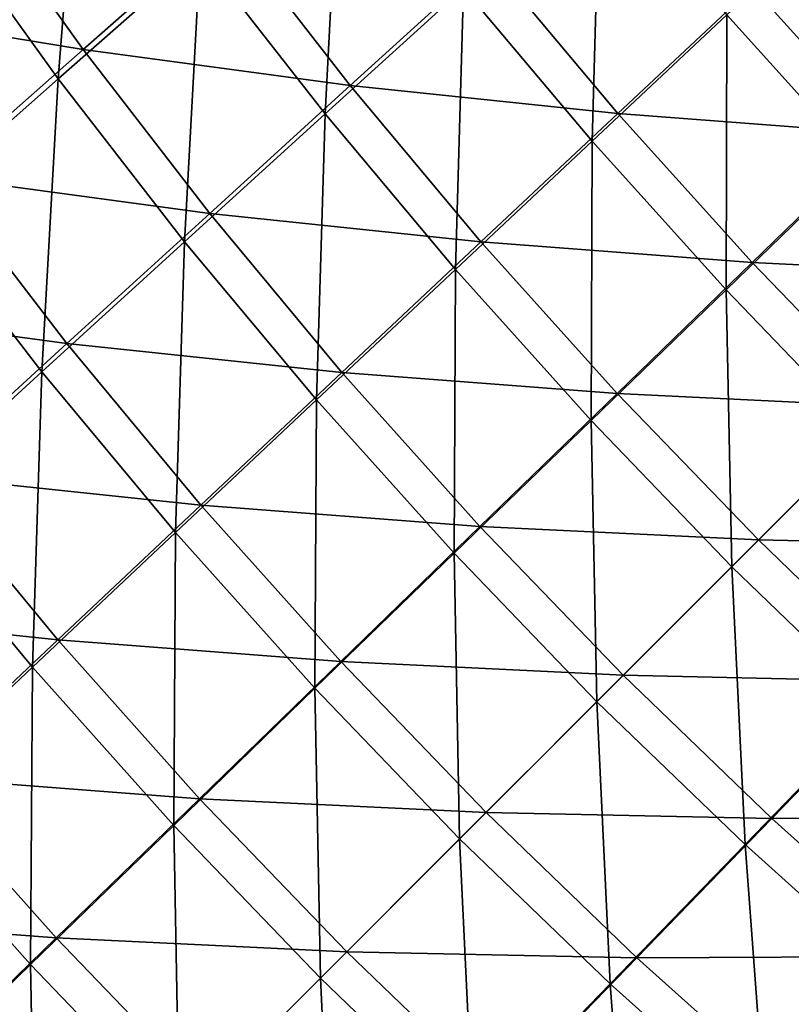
# Model space of a CAD drawing. Header units: metres. Extents: x -1 to 1402, y -1402 to 1.
# Tile 19 of 256: x 197 to 252, y -1169 to -1099. Entities that reach past the tile are written whole.
import ezdxf

# ---------------------------------------------------------------- set-up
doc = ezdxf.new("R2010")
doc.units = ezdxf.units.M

msp = doc.modelspace()

# ---------------------------------------------------------------- linework, layer by layer
at = {"layer": 'None0'}
for points in [[(199.979141, -1102.801392, -169.570953), (191.356873, -1090.83252, -169.582993), (201.607239, -1082.093506, -197.280304)], [(210.140762, -1093.850708, -197.267059), (199.979141, -1102.801392, -169.570953), (201.607239, -1082.093506, -197.280304)], [(219.081177, -1105.302734, -197.256699), (210.140762, -1093.850708, -197.267059), (220.152023, -1085.05542, -225.070053)], [(228.989502, -1096.307739, -225.059082), (219.081177, -1105.302734, -197.256699), (220.152023, -1085.05542, -225.070053)], [(238.206589, -1107.253662, -225.051163), (228.989502, -1096.307739, -225.059082), (238.745697, -1087.466187, -252.965408)], [(247.845795, -1098.225586, -252.957367), (238.206589, -1107.253662, -225.051163), (238.745697, -1087.466187, -252.965408)], [(182.722549, -1097.562866, -140.645645), (201.763382, -1100.703979, -168.232285), (193.127884, -1088.662231, -168.252213)], [(193.127884, -1088.662231, -168.252213), (201.763382, -1100.703979, -168.232285), (211.931259, -1091.749146, -195.947479)], [(257.296722, -1108.676636, -252.952393), (247.845795, -1098.225586, -252.957367), (257.331177, -1089.35083, -280.964233)], [(199.979141, -1102.801392, -169.570953), (189.668839, -1111.908936, -141.985153), (191.356873, -1090.83252, -169.582993)], [(201.763382, -1100.703979, -168.232285), (220.887939, -1103.265259, -195.930908), (211.931259, -1091.749146, -195.947479)], [(211.931259, -1091.749146, -195.947479), (220.887939, -1103.265259, -195.930908), (230.801727, -1094.262695, -223.752609)], [(209.022354, -1114.45166, -169.561539), (199.979141, -1102.801392, -169.570953), (210.140762, -1093.850708, -197.267059)], [(219.081177, -1105.302734, -197.256699), (209.022354, -1114.45166, -169.561539), (210.140762, -1093.850708, -197.267059)], [(220.887939, -1103.265259, -195.930908), (240.039856, -1105.261719, -223.74028), (230.801727, -1094.262695, -223.752609)], [(230.801727, -1094.262695, -223.752609), (240.039856, -1105.261719, -223.74028), (249.683578, -1096.223389, -251.665665)], [(228.415161, -1116.434937, -197.249191), (219.081177, -1105.302734, -197.256699), (228.989502, -1096.307739, -225.059082)], [(238.206589, -1107.253662, -225.051163), (228.415161, -1116.434937, -197.249191), (228.989502, -1096.307739, -225.059082)], [(240.039856, -1105.261719, -223.74028), (259.164948, -1106.71936, -251.658142), (249.683578, -1096.223389, -251.665665)], [(259.164948, -1106.71936, -251.658142), (268.523743, -1097.661255, -279.683716), (249.683578, -1096.223389, -251.665665)], [(182.722549, -1097.562866, -140.645645), (191.446213, -1109.81543, -140.627136), (201.763382, -1100.703979, -168.232285)], [(247.788544, -1117.878418, -225.046234), (238.206589, -1107.253662, -225.051163), (247.845795, -1098.225586, -252.957367)], [(257.296722, -1108.676636, -252.952393), (247.788544, -1117.878418, -225.046234), (247.845795, -1098.225586, -252.957367)], [(191.446213, -1109.81543, -140.627136), (210.82312, -1112.421265, -168.216583), (201.763382, -1100.703979, -168.232285)], [(201.763382, -1100.703979, -168.232285), (210.82312, -1112.421265, -168.216583), (220.887939, -1103.265259, -195.930908)], [(198.814667, -1123.755127, -141.976944), (189.668839, -1111.908936, -141.985153), (199.979141, -1102.801392, -169.570953)], [(209.022354, -1114.45166, -169.561539), (198.814667, -1123.755127, -141.976944), (199.979141, -1102.801392, -169.570953)], [(210.82312, -1112.421265, -168.216583), (230.243484, -1114.453003, -195.918945), (220.887939, -1103.265259, -195.930908)], [(220.887939, -1103.265259, -195.930908), (230.243484, -1114.453003, -195.918945), (240.039856, -1105.261719, -223.74028)], [(230.243484, -1114.453003, -195.918945), (249.652023, -1115.931396, -223.732788), (240.039856, -1105.261719, -223.74028)], [(249.652023, -1115.931396, -223.732788), (259.164948, -1106.71936, -251.658142), (240.039856, -1105.261719, -223.74028)], [(218.473083, -1125.768921, -169.554733), (209.022354, -1114.45166, -169.561539), (219.081177, -1105.302734, -197.256699)], [(228.415161, -1116.434937, -197.249191), (218.473083, -1125.768921, -169.554733), (219.081177, -1105.302734, -197.256699)], [(238.128006, -1127.23291, -197.244553), (228.415161, -1116.434937, -197.249191), (238.206589, -1107.253662, -225.051163)], [(247.788544, -1117.878418, -225.046234), (238.128006, -1127.23291, -197.244553), (238.206589, -1107.253662, -225.051163)], [(268.997406, -1116.889893, -251.65596), (259.164948, -1106.71936, -251.658142), (249.652023, -1115.931396, -223.732788)], [(257.705719, -1128.181519, -225.004059), (247.788544, -1117.878418, -225.046234), (257.296722, -1108.676636, -252.952393)], [(180.982056, -1119.084351, -113.136841), (200.608627, -1121.731445, -140.612579), (191.446213, -1109.81543, -140.627136)], [(191.446213, -1109.81543, -140.627136), (200.608627, -1121.731445, -140.612579), (210.82312, -1112.421265, -168.216583)], [(198.814667, -1123.755127, -141.976944), (188.46019, -1133.212891, -114.50724), (189.668839, -1111.908936, -141.985153)], [(200.608627, -1121.731445, -140.612579), (220.295837, -1123.796631, -168.205246), (210.82312, -1112.421265, -168.216583)], [(210.82312, -1112.421265, -168.216583), (220.295837, -1123.796631, -168.205246), (230.243484, -1114.453003, -195.918945)], [(208.381912, -1135.255737, -141.971008), (198.814667, -1123.755127, -141.976944), (209.022354, -1114.45166, -169.561539)], [(218.473083, -1125.768921, -169.554733), (208.381912, -1135.255737, -141.971008), (209.022354, -1114.45166, -169.561539)], [(220.295837, -1123.796631, -168.205246), (239.986359, -1125.296265, -195.911667), (230.243484, -1114.453003, -195.918945)], [(239.986359, -1125.296265, -195.911667), (249.652023, -1115.931396, -223.732788), (230.243484, -1114.453003, -195.918945)], [(228.316544, -1136.73938, -169.550507), (218.473083, -1125.768921, -169.554733), (228.415161, -1116.434937, -197.249191)], [(238.128006, -1127.23291, -197.244553), (228.316544, -1136.73938, -169.550507), (228.415161, -1116.434937, -197.249191)], [(259.627716, -1126.259521, -223.730545), (249.652023, -1115.931396, -223.732788), (239.986359, -1125.296265, -195.911667)], [(259.627716, -1126.259521, -223.730545), (268.997406, -1116.889893, -251.65596), (249.652023, -1115.931396, -223.732788)], [(248.192444, -1137.694824, -197.208359), (238.128006, -1127.23291, -197.244553), (247.788544, -1117.878418, -225.046234)], [(257.705719, -1128.181519, -225.004059), (248.192444, -1137.694824, -197.208359), (247.788544, -1117.878418, -225.046234)], [(180.982056, -1119.084351, -113.136841), (190.246582, -1131.195068, -113.123726), (200.608627, -1121.731445, -140.612579)], [(190.246582, -1131.195068, -113.123726), (210.198074, -1133.292358, -140.602066), (200.608627, -1121.731445, -140.612579)], [(200.608627, -1121.731445, -140.612579), (210.198074, -1133.292358, -140.602066), (220.295837, -1123.796631, -168.205246)], [(198.143677, -1144.894531, -114.50235), (188.46019, -1133.212891, -114.50724), (198.814667, -1123.755127, -141.976944)], [(208.381912, -1135.255737, -141.971008), (198.143677, -1144.894531, -114.50235), (198.814667, -1123.755127, -141.976944)], [(210.198074, -1133.292358, -140.602066), (230.169266, -1134.812744, -168.198349), (220.295837, -1123.796631, -168.205246)], [(230.169266, -1134.812744, -168.198349), (239.986359, -1125.296265, -195.911667), (220.295837, -1123.796631, -168.205246)], [(250.105331, -1135.781982, -195.909424), (239.986359, -1125.296265, -195.911667), (230.169266, -1134.812744, -168.198349)], [(250.105331, -1135.781982, -195.909424), (259.627716, -1126.259521, -223.730545), (239.986359, -1125.296265, -195.911667)], [(218.355591, -1146.397339, -141.967316), (208.381912, -1135.255737, -141.971008), (218.473083, -1125.768921, -169.554733)], [(228.316544, -1136.73938, -169.550507), (218.355591, -1146.397339, -141.967316), (218.473083, -1125.768921, -169.554733)], [(259.627716, -1126.259521, -223.730545), (250.105331, -1135.781982, -195.909424), (269.955902, -1136.235352, -223.733032)], [(238.529572, -1147.357666, -169.52533), (228.316544, -1136.73938, -169.550507), (238.128006, -1127.23291, -197.244553)], [(248.192444, -1137.694824, -197.208359), (238.529572, -1147.357666, -169.52533), (238.128006, -1127.23291, -197.244553)], [(248.192444, -1137.694824, -197.208359), (257.705719, -1128.181519, -225.004059), (258.654083, -1147.759766, -197.244247)], [(179.741043, -1140.810425, -85.759369), (199.952225, -1142.938843, -113.114265), (190.246582, -1131.195068, -113.123726)], [(190.246582, -1131.195068, -113.123726), (199.952225, -1142.938843, -113.114265), (210.198074, -1133.292358, -140.602066)], [(198.143677, -1144.894531, -114.50235), (187.762222, -1154.682983, -87.157516), (188.46019, -1133.212891, -114.50724)], [(199.952225, -1142.938843, -113.114265), (220.201752, -1144.480103, -140.595673), (210.198074, -1133.292358, -140.602066)], [(220.201752, -1144.480103, -140.595673), (230.169266, -1134.812744, -168.198349), (210.198074, -1133.292358, -140.602066)], [(240.431473, -1145.455811, -168.196198), (230.169266, -1134.812744, -168.198349), (220.201752, -1144.480103, -140.595673)], [(240.431473, -1145.455811, -168.196198), (250.105331, -1135.781982, -195.909424), (230.169266, -1134.812744, -168.198349)], [(208.247025, -1156.205566, -114.499329), (198.143677, -1144.894531, -114.50235), (208.381912, -1135.255737, -141.971008)], [(218.355591, -1146.397339, -141.967316), (208.247025, -1156.205566, -114.499329), (208.381912, -1135.255737, -141.971008)], [(250.105331, -1135.781982, -195.909424), (240.431473, -1145.455811, -168.196198), (260.591064, -1145.901001, -195.911835)], [(250.105331, -1135.781982, -195.909424), (260.591064, -1145.901001, -195.911835), (269.955902, -1136.235352, -223.733032)], [(228.718216, -1157.168945, -141.958313), (218.355591, -1146.397339, -141.967316), (228.316544, -1136.73938, -169.550507)], [(238.529572, -1147.357666, -169.52533), (228.718216, -1157.168945, -141.958313), (228.316544, -1136.73938, -169.550507)], [(238.529572, -1147.357666, -169.52533), (248.192444, -1137.694824, -197.208359), (249.147537, -1157.571167, -169.550232)], [(248.192444, -1137.694824, -197.208359), (258.654083, -1147.759766, -197.244247), (249.147537, -1157.571167, -169.550232)], [(179.741043, -1140.810425, -85.759369), (189.562317, -1152.733032, -85.751488), (199.952225, -1142.938843, -113.114265)], [(189.562317, -1152.733032, -85.751488), (210.08577, -1154.296509, -113.108521), (199.952225, -1142.938843, -113.114265)], [(210.08577, -1154.296509, -113.108521), (220.201752, -1144.480103, -140.595673), (199.952225, -1142.938843, -113.114265)], [(230.607162, -1155.280151, -140.593674), (220.201752, -1144.480103, -140.595673), (210.08577, -1154.296509, -113.108521)], [(230.607162, -1155.280151, -140.593674), (240.431473, -1145.455811, -168.196198), (220.201752, -1144.480103, -140.595673)], [(197.994629, -1166.160889, -87.155403), (187.762222, -1154.682983, -87.157516), (198.143677, -1144.894531, -114.50235)], [(208.247025, -1156.205566, -114.499329), (197.994629, -1166.160889, -87.155403), (198.143677, -1144.894531, -114.50235)], [(240.431473, -1145.455811, -168.196198), (230.607162, -1155.280151, -140.593674), (251.074554, -1155.71814, -168.198471)], [(240.431473, -1145.455811, -168.196198), (251.074554, -1155.71814, -168.198471), (260.591064, -1145.901001, -195.911835)], [(260.591064, -1145.901001, -195.911835), (251.074554, -1155.71814, -168.198471), (271.434113, -1155.644287, -195.919098)], [(218.75853, -1167.128662, -114.507263), (208.247025, -1156.205566, -114.499329), (218.355591, -1146.397339, -141.967316)], [(228.718216, -1157.168945, -141.958313), (218.75853, -1167.128662, -114.507263), (218.355591, -1146.397339, -141.967316)], [(228.718216, -1157.168945, -141.958313), (238.529572, -1147.357666, -169.52533), (239.489639, -1167.532104, -141.967102)], [(238.529572, -1147.357666, -169.52533), (249.147537, -1157.571167, -169.550232), (239.489639, -1167.532104, -141.967102)], [(249.147537, -1157.571167, -169.550232), (258.654083, -1147.759766, -197.244247), (260.117798, -1167.415039, -169.554443)], [(179.030594, -1162.673706, -58.518749), (199.825256, -1164.258423, -85.746712), (189.562317, -1152.733032, -85.751488)], [(199.825256, -1164.258423, -85.746712), (210.08577, -1154.296509, -113.108521), (189.562317, -1152.733032, -85.751488)], [(220.634247, -1165.253052, -113.106743), (210.08577, -1154.296509, -113.108521), (199.825256, -1164.258423, -85.746712)], [(220.634247, -1165.253052, -113.106743), (230.607162, -1155.280151, -140.593674), (210.08577, -1154.296509, -113.108521)], [(197.994629, -1166.160889, -87.155403), (187.601105, -1176.261475, -59.941448), (187.762222, -1154.682983, -87.157516)], [(230.607162, -1155.280151, -140.593674), (220.634247, -1165.253052, -113.106743), (241.407242, -1165.685669, -140.595779)], [(230.607162, -1155.280151, -140.593674), (241.407242, -1165.685669, -140.595779), (251.074554, -1155.71814, -168.198471)], [(251.074554, -1155.71814, -168.198471), (241.407242, -1165.685669, -140.595779), (262.090454, -1165.592041, -168.205368)], [(251.074554, -1155.71814, -168.198471), (262.090454, -1165.592041, -168.205368), (271.434113, -1155.644287, -195.919098)], [(208.650604, -1177.236572, -87.171844), (197.994629, -1166.160889, -87.155403), (208.247025, -1156.205566, -114.499329)], [(218.75853, -1167.128662, -114.507263), (208.650604, -1177.236572, -87.171844), (208.247025, -1156.205566, -114.499329)], [(218.75853, -1167.128662, -114.507263), (228.718216, -1157.168945, -141.958313), (229.681519, -1177.640747, -114.499184)], [(228.718216, -1157.168945, -141.958313), (239.489639, -1167.532104, -141.967102), (229.681519, -1177.640747, -114.499184)], [(239.489639, -1167.532104, -141.967102), (249.147537, -1157.571167, -169.550232), (250.631088, -1177.506226, -141.970779)], [(249.147537, -1157.571167, -169.550232), (260.117798, -1167.415039, -169.554443), (250.631088, -1177.506226, -141.970779)], [(189.422379, -1174.36377, -58.515259), (199.825256, -1164.258423, -85.746712), (179.030594, -1162.673706, -58.518749)], [(210.516647, -1175.370605, -85.745232), (199.825256, -1164.258423, -85.746712), (189.422379, -1174.36377, -58.515259)], [(210.516647, -1175.370605, -85.745232), (220.634247, -1165.253052, -113.106743), (199.825256, -1164.258423, -85.746712)], [(220.634247, -1165.253052, -113.106743), (210.516647, -1175.370605, -85.745232), (231.590805, -1175.801758, -113.108627)], [(220.634247, -1165.253052, -113.106743), (231.590805, -1175.801758, -113.108627), (241.407242, -1165.685669, -140.595779)], [(241.407242, -1165.685669, -140.595779), (231.590805, -1175.801758, -113.108627), (252.594772, -1175.689819, -140.602173)], [(241.407242, -1165.685669, -140.595779), (252.594772, -1175.689819, -140.602173), (262.090454, -1165.592041, -168.205368)], [(198.394516, -1187.492676, -59.951752), (187.601105, -1176.261475, -59.941448), (197.994629, -1166.160889, -87.155403)], [(208.650604, -1177.236572, -87.171844), (198.394516, -1187.492676, -59.951752), (197.994629, -1166.160889, -87.155403)], [(208.650604, -1177.236572, -87.171844), (218.75853, -1167.128662, -114.507263), (219.726196, -1187.893066, -87.155327)], [(218.75853, -1167.128662, -114.507263), (229.681519, -1177.640747, -114.499184), (219.726196, -1187.893066, -87.155327)], [(229.681519, -1177.640747, -114.499184), (239.489639, -1167.532104, -141.967102), (240.992325, -1187.744507, -114.502205)], [(239.489639, -1167.532104, -141.967102), (250.631088, -1177.506226, -141.970779), (240.992325, -1187.744507, -114.502205)], [(250.631088, -1177.506226, -141.970779), (260.117798, -1167.415039, -169.554443), (262.131592, -1187.073853, -141.97673)]]:
    msp.add_3dface(points, dxfattribs=at)
at = {"layer": 'None01'}
for points in [[(120.453018, -1274.459961, -521.977783), (785.378174, -1170.478882, -521.977783), (781.702271, -1150.81958, -521.977783)], [(781.702271, -1150.81958, -521.977783), (781.702271, -1150.81958, -541.977783), (120.453018, -1274.459961, -521.977783)], [(781.702271, -1150.81958, -541.977783), (120.453018, -1274.459961, -541.977783), (120.453018, -1274.459961, -521.977783)], [(781.702271, -1150.81958, -541.977783), (785.378174, -1170.478882, -541.977783), (120.453018, -1274.459961, -541.977783)]]:
    msp.add_3dface(points, dxfattribs=at)

doc.saveas('drawing.dxf')
